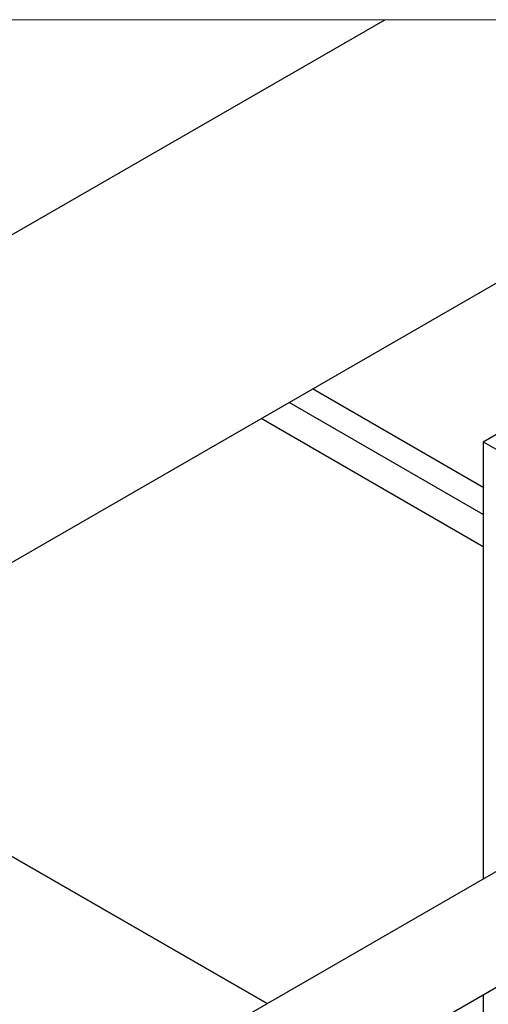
# Model space of a CAD drawing. Header units: millimetres. Extents: x 0 to 25230, y 0 to 17820.
# Tile 239 of 244: x 22279 to 22560, y 16346 to 16935. Entities that reach past the tile are written whole.
import ezdxf

# ---------------------------------------------------------------- set-up
doc = ezdxf.new("R2010")
doc.units = ezdxf.units.MM
doc.linetypes.add('SLD-Sólida', pattern=[0])
doc.layers.add('REFERÊNCIAS', color=9, linetype='SLD-Sólida')

msp = doc.modelspace()

# ---------------------------------------------------------------- linework, layer by layer
at = {"color": 7, "linetype": 'SLD-Sólida', "lineweight": 25, "ltscale": 30}
for p, q in [((22556.51, 16682.75), (22641.36, 16731.73)), ((22556.51, 16682.75), (22556.51, 16421)), ((22556.51, 16682.75), (22603.18, 16655.8)), ((22649.17, 16474.49), (22107.34, 16161.7)), ((22137.33, 16109.73), (22679.16, 16422.53)), ((22556.51, 16351.72), (22556.51, 16283.84))]:
    msp.add_line(p, q, dxfattribs=at)
at = {"color": 7, "linetype": 'SLD-Sólida', "lineweight": 18, "ltscale": 30, "flags": 128}
msp.add_lwpolyline([(24030.37, 16925.49), (24030.37, 16935.4), (23929.97, 16935.4), (23809.96, 16935.4), (23770.89, 16935.4), (23034.5, 16935.4), (23011.59, 16935.4), (22837.36, 16935.4), (22497.89, 16935.4), (22158.48, 16935.4), (22071.54, 16935.4), (22043.58, 16935.4), (22010.04, 16935.4), (21916.48, 16935.4), (21577.07, 16935.4), (21237.61, 16935.4), (21138.23, 16935.4), (21138.23, 16725.93), (21138.23, 16676.95), (21138.23, 16640.5), (21138.23, 16571.22), (21138.23, 16552.03), (21138.23, 16535.88), (21138.23, 16516.52), (21138.23, 16503.34), (21138.23, 16434.06), (21138.23, 16429.36), (21138.23, 16420.03), (21138.23, 16350.75), (21138.23, 16282.88), (21138.23, 16213.59), (21138.23, 14121.26), (21485.94, 14121.26), (21523.06, 14121.26), (22551.9, 14121.26), (22589.02, 14121.26), (22921.77, 14121.26), (22981.77, 14121.26), (23040.56, 14121.26), (23100.56, 14121.26), (23188.54, 14121.26), (23217.33, 14121.26), (23307.33, 14121.26), (23644.39, 14121.26), (23651.77, 14121.26), (23736.7, 14121.26), (23736.95, 14121.26), (23744.42, 14121.26), (23762.19, 14121.26), (23882.35, 14121.26), (23894.65, 14121.26), (23915.99, 14121.26), (23979.64, 14121.26), (24030.37, 14121.26), (24030.37, 14150.55), (24030.37, 14187.29), (24030.37, 14199.61), (24030.37, 14206.71), (24030.37, 14559.55), (24030.37, 14626.98), (24030.37, 14778.06), (24030.37, 14795.53), (24030.37, 15415.78), (24030.37, 15636.25), (24030.37, 16243.27), (24030.37, 16856.21), (24030.37, 16925.49)], dxfattribs=at)
at = {"layer": 'REFERÊNCIAS', "linetype": 'SLD-Sólida', "lineweight": 25, "ltscale": 30}
for p, q in [((22497.89, 16935.4), (22037.48, 16669.61)), ((22837.36, 16935.4), (22037.48, 16473.64)), ((22556.51, 16655.43), (22454.45, 16714.35)), ((22556.51, 16639.29), (22440.47, 16706.28)), ((22556.51, 16619.93), (22423.7, 16696.6)), ((22427.37, 16346.45), (22122.26, 16522.58)), ((22122.26, 16522.58), (22427.37, 16346.45))]:
    msp.add_line(p, q, dxfattribs=at)

doc.saveas('drawing.dxf')
